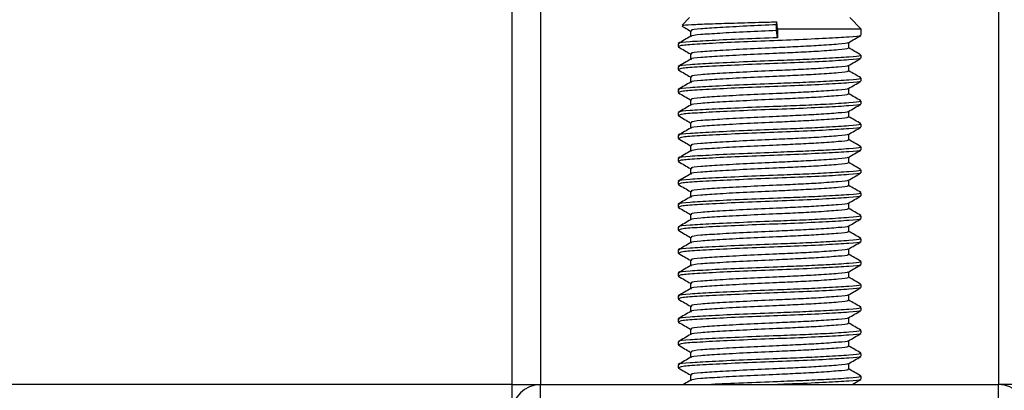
# Model space of a CAD drawing. Header units: millimetres. Extents: x 0 to 420, y 0 to 297.
# Tile 52 of 163: x 100.42 to 102.816, y 209.378 to 210.278. Entities that reach past the tile are written whole.
import ezdxf

# ---------------------------------------------------------------- set-up
doc = ezdxf.new("R2010")
doc.units = ezdxf.units.MM

msp = doc.modelspace()

# ---------------------------------------------------------------- linework, layer by layer
at = {"color": 7, "linetype": 'Continuous', "lineweight": 25}
for p, q in [((101.61834, 224.4381), (101.61834, 209.39193)), ((101.688, 224.4381), (101.688, 209.39193)), ((102.80253, 224.4381), (102.80253, 209.39193)), ((102.05022, 210.28356), (102.03213, 210.26547)), ((102.26198, 210.26614), (102.26306, 210.27336)), ((102.26459, 210.2557), (102.26306, 210.27336)), ((102.46817, 210.2557), (102.44031, 210.28356)), ((102.05252, 210.25139), (102.05252, 210.23786)), ((102.26198, 210.25221), (102.26198, 210.26614)), ((102.26459, 210.2348), (102.26198, 210.25221)), ((102.26459, 210.2557), (102.26459, 210.2348)), ((102.46817, 210.2557), (102.26459, 210.2557)), ((102.46817, 210.24097), (102.46817, 210.2557)), ((102.43801, 210.2096), (102.43801, 210.22318)), ((102.02236, 210.22008), (102.02236, 210.21309)), ((102.02268, 210.2126), (102.02456, 210.21229)), ((102.05252, 210.19567), (102.05252, 210.18213)), ((102.46817, 210.18524), (102.46817, 210.1922)), ((102.02236, 210.16436), (102.02236, 210.15736)), ((102.02268, 210.15688), (102.02456, 210.15657)), ((102.43801, 210.15387), (102.43801, 210.16745)), ((102.05252, 210.13994), (102.05252, 210.12641)), ((102.46817, 210.12951), (102.46817, 210.13648)), ((102.02236, 210.10863), (102.02236, 210.10164)), ((102.43801, 210.09814), (102.43801, 210.11173)), ((102.02268, 210.10115), (102.02456, 210.10084)), ((102.05252, 210.08421), (102.05252, 210.07068)), ((102.46817, 210.07379), (102.46817, 210.08075)), ((102.43801, 210.04242), (102.43801, 210.056)), ((102.02236, 210.0529), (102.02236, 210.04591)), ((102.02268, 210.04542), (102.02456, 210.04512)), ((102.05252, 210.02849), (102.05252, 210.01495)), ((102.46817, 210.01806), (102.46817, 210.02503)), ((102.02236, 209.99718), (102.02236, 209.99018)), ((102.02268, 209.9897), (102.02456, 209.98939)), ((102.43801, 209.98669), (102.43801, 210.00027)), ((102.05252, 209.97276), (102.05252, 209.95923)), ((102.46817, 209.96233), (102.46817, 209.9693)), ((102.02236, 209.94145), (102.02236, 209.93446)), ((102.43801, 209.93096), (102.43801, 209.94455)), ((102.02268, 209.93397), (102.02456, 209.93366)), ((102.05252, 209.91703), (102.05252, 209.9035)), ((102.46817, 209.90661), (102.46817, 209.91357)), ((102.43801, 209.87524), (102.43801, 209.88882)), ((102.02236, 209.88572), (102.02236, 209.87873)), ((102.02268, 209.87824), (102.02456, 209.87794)), ((102.05252, 209.86131), (102.05252, 209.84778)), ((102.46817, 209.85088), (102.46817, 209.85785)), ((102.02236, 209.83), (102.02236, 209.823)), ((102.02268, 209.82252), (102.02456, 209.82221)), ((102.43801, 209.81951), (102.43801, 209.83309)), ((102.05252, 209.80558), (102.05252, 209.79205)), ((102.46817, 209.79515), (102.46817, 209.80212)), ((102.02236, 209.77427), (102.02236, 209.76728)), ((102.43801, 209.76379), (102.43801, 209.77737)), ((102.02268, 209.76679), (102.02456, 209.76648)), ((102.05252, 209.74985), (102.05252, 209.73632)), ((102.46817, 209.73943), (102.46817, 209.74639)), ((102.43801, 209.70806), (102.43801, 209.72164)), ((102.02236, 209.71854), (102.02236, 209.71155)), ((102.02268, 209.71107), (102.02456, 209.71076)), ((102.05252, 209.69413), (102.05252, 209.6806)), ((102.46817, 209.6837), (102.46817, 209.69067)), ((102.02236, 209.66282), (102.02236, 209.65582)), ((102.02268, 209.65534), (102.02456, 209.65503)), ((102.43801, 209.65233), (102.43801, 209.66592)), ((102.05252, 209.6384), (102.05252, 209.62487)), ((102.46817, 209.62797), (102.46817, 209.63494)), ((102.02236, 209.60709), (102.02236, 209.6001)), ((102.02268, 209.59961), (102.02456, 209.5993)), ((102.43801, 209.59661), (102.43801, 209.61019)), ((102.05252, 209.58267), (102.05252, 209.56914)), ((102.46817, 209.57225), (102.46817, 209.57921)), ((102.02236, 209.55136), (102.02236, 209.54437)), ((102.43801, 209.54088), (102.43801, 209.55446)), ((102.02268, 209.54389), (102.02456, 209.54358)), ((102.05252, 209.52695), (102.05252, 209.51342)), ((102.46817, 209.51652), (102.46817, 209.52349)), ((102.02236, 209.49564), (102.02236, 209.48865)), ((102.02268, 209.48816), (102.02456, 209.48785)), ((102.43801, 209.48515), (102.43801, 209.49874)), ((102.05252, 209.47122), (102.05252, 209.45769)), ((102.46817, 209.46079), (102.46817, 209.46776)), ((102.02236, 209.43991), (102.02236, 209.43292)), ((102.02268, 209.43243), (102.02456, 209.43212)), ((102.43801, 209.42943), (102.43801, 209.44301)), ((102.05252, 209.41549), (102.05252, 209.40196)), ((102.46817, 209.40507), (102.46817, 209.41203)), ((101.61834, 209.39193), (65.11746, 209.39193)), ((101.61834, 209.39193), (101.61834, 209.33063)), ((101.61834, 209.39193), (101.688, 209.39193)), ((101.688, 209.33621), (101.688, 209.39193)), ((101.688, 209.39193), (102.80253, 209.39193)), ((102.87219, 209.39193), (102.80253, 209.39193)), ((102.80253, 209.33621), (102.80253, 209.39193))]:
    msp.add_line(p, q, dxfattribs=at)
for centre, start, end in [((101.688, 209.32228), 90, 180), ((102.80253, 209.32228), 0, 90)]:
    msp.add_arc(centre, 0.06966, start, end, dxfattribs=at)
for points, knots in [([(102.03358, 210.26403), (102.03375, 210.26443), (102.0342, 210.2655), (102.062, 210.26717), (102.1105, 210.26894), (102.17452, 210.27099), (102.22784, 210.27247), (102.25707, 210.27321), (102.26306, 210.27336)], [0, 0, 0, 0, 0.12796495, 0.33550132, 0.54315636, 0.74606002, 0.94789237, 1, 1, 1, 1]), ([(102.03197, 210.26295), (102.03409, 210.26172), (102.04095, 210.25775), (102.0478, 210.25378), (102.05252, 210.25104)], [0, 0, 0, 0, 0.3105896, 1, 1, 1, 1]), ([(102.26198, 210.25221), (102.23763, 210.25114), (102.18826, 210.24896), (102.12158, 210.24528), (102.07528, 210.24222), (102.05247, 210.23975), (102.05463, 210.23842), (102.0549, 210.23826)], [0, 0, 0, 0, 0.2397753, 0.4862266, 0.7231599, 0.9662013, 1, 1, 1, 1]), ([(102.26198, 210.26614), (102.23762, 210.26507), (102.18822, 210.2629), (102.12172, 210.25922), (102.07475, 210.25615), (102.05155, 210.25342), (102.05492, 210.25183), (102.05582, 210.25141)], [0, 0, 0, 0, 0.2274733, 0.46128, 0.686057, 0.9166289, 1, 1, 1, 1]), ([(102.05318, 210.23824), (102.04814, 210.23532), (102.03805, 210.22948), (102.02796, 210.22363), (102.02291, 210.22071)], [0, 0, 0, 0, 0.4998987, 1, 1, 1, 1]), ([(102.26459, 210.2348), (102.23642, 210.23372), (102.1793, 210.23155), (102.10239, 210.22787), (102.04808, 210.2248), (102.02126, 210.22208), (102.02513, 210.2205), (102.02614, 210.22008)], [0, 0, 0, 0, 0.227753, 0.46184, 0.6868963, 0.9177483, 1, 1, 1, 1]), ([(102.46501, 210.24016), (102.46532, 210.23996), (102.46749, 210.23861), (102.44056, 210.23644), (102.38625, 210.23298), (102.30861, 210.22938), (102.22277, 210.22636), (102.13973, 210.22277), (102.0728, 210.21931), (102.02937, 210.21637), (102.02594, 210.21414), (102.02432, 210.21309)], [0, 0, 0, 0, 0.020946, 0.1431057, 0.2683321, 0.3948123, 0.5164381, 0.6428345, 0.7681974, 0.8902633, 1, 1, 1, 1]), ([(102.43537, 210.22263), (102.43558, 210.22247), (102.43729, 210.22116), (102.41404, 210.21903), (102.37098, 210.21584), (102.31647, 210.21283), (102.25637, 210.21017), (102.18809, 210.20716), (102.12176, 210.20349), (102.07474, 210.20042), (102.05155, 210.19769), (102.05492, 210.19611), (102.05582, 210.19568)], [0, 0, 0, 0, 0.0170089, 0.1395429, 0.2651564, 0.3617182, 0.4550083, 0.5789794, 0.7064021, 0.8289037, 0.9545634, 1, 1, 1, 1]), ([(102.43706, 210.22263), (102.4421, 210.22555), (102.45218, 210.23139), (102.46227, 210.23723), (102.46732, 210.24015)], [0, 0, 0, 0, 0.4999098, 1, 1, 1, 1]), ([(102.02322, 210.21229), (102.02826, 210.20937), (102.03803, 210.20371), (102.0478, 210.19805), (102.05252, 210.19532)], [0, 0, 0, 0, 0.5163558, 1, 1, 1, 1]), ([(102.43458, 210.2096), (102.43544, 210.20914), (102.43845, 210.20751), (102.41466, 210.20509), (102.37086, 210.20191), (102.3165, 210.1989), (102.25635, 210.19623), (102.18814, 210.19323), (102.12161, 210.18956), (102.07527, 210.18649), (102.05247, 210.18402), (102.05463, 210.18269), (102.0549, 210.18253)], [0, 0, 0, 0, 0.0490909, 0.1710963, 0.2961678, 0.392313, 0.4852006, 0.6086368, 0.7355098, 0.8574829, 0.9826005, 1, 1, 1, 1]), ([(102.46762, 210.19285), (102.46258, 210.19577), (102.45271, 210.20148), (102.44283, 210.2072), (102.43801, 210.21)], [0, 0, 0, 0, 0.5112595, 1, 1, 1, 1]), ([(102.05318, 210.18252), (102.04814, 210.17959), (102.03805, 210.17375), (102.02796, 210.16791), (102.02291, 210.16499)], [0, 0, 0, 0, 0.4998987, 1, 1, 1, 1]), ([(102.46419, 210.1922), (102.4652, 210.19173), (102.4687, 210.1901), (102.44117, 210.18767), (102.39051, 210.1845), (102.32764, 210.18148), (102.25809, 210.17882), (102.17915, 210.17582), (102.10242, 210.17214), (102.04807, 210.16907), (102.02126, 210.16635), (102.02513, 210.16477), (102.02614, 210.16436)], [0, 0, 0, 0, 0.0482673, 0.1669875, 0.2886879, 0.3822403, 0.4726264, 0.5927373, 0.7161886, 0.8348774, 0.9566226, 1, 1, 1, 1]), ([(102.46501, 210.18443), (102.46532, 210.18423), (102.46749, 210.18288), (102.44056, 210.18071), (102.38625, 210.17725), (102.30861, 210.17366), (102.22277, 210.17063), (102.13973, 210.16704), (102.0728, 210.16359), (102.02937, 210.16064), (102.02594, 210.15842), (102.02432, 210.15736)], [0, 0, 0, 0, 0.020946, 0.1431057, 0.2683321, 0.3948123, 0.5164381, 0.6428345, 0.7681974, 0.8902633, 1, 1, 1, 1]), ([(102.43706, 210.1669), (102.4421, 210.16982), (102.45218, 210.17566), (102.46227, 210.1815), (102.46732, 210.18442)], [0, 0, 0, 0, 0.4999098, 1, 1, 1, 1]), ([(102.02322, 210.15656), (102.02826, 210.15364), (102.03803, 210.14799), (102.0478, 210.14233), (102.05252, 210.13959)], [0, 0, 0, 0, 0.5163558, 1, 1, 1, 1]), ([(102.43458, 210.15388), (102.43544, 210.15341), (102.43845, 210.15178), (102.41466, 210.14936), (102.37086, 210.14619), (102.3165, 210.14317), (102.25635, 210.14051), (102.18814, 210.13751), (102.12161, 210.13383), (102.07527, 210.13076), (102.05247, 210.12829), (102.05463, 210.12697), (102.0549, 210.1268)], [0, 0, 0, 0, 0.0490909, 0.1710963, 0.2961678, 0.392313, 0.4852006, 0.6086368, 0.7355098, 0.8574829, 0.9826005, 1, 1, 1, 1]), ([(102.43537, 210.1669), (102.43558, 210.16674), (102.43729, 210.16543), (102.41404, 210.1633), (102.37098, 210.16012), (102.31647, 210.1571), (102.25637, 210.15444), (102.18809, 210.15144), (102.12176, 210.14776), (102.07474, 210.14469), (102.05155, 210.14197), (102.05492, 210.14038), (102.05582, 210.13996)], [0, 0, 0, 0, 0.0170089, 0.1395429, 0.2651564, 0.3617182, 0.4550083, 0.5789794, 0.7064021, 0.8289037, 0.9545634, 1, 1, 1, 1]), ([(102.46762, 210.13712), (102.46258, 210.14004), (102.45271, 210.14576), (102.44283, 210.15148), (102.43801, 210.15427)], [0, 0, 0, 0, 0.5112595, 1, 1, 1, 1]), ([(102.05318, 210.12679), (102.04814, 210.12387), (102.03805, 210.11802), (102.02796, 210.11218), (102.02291, 210.10926)], [0, 0, 0, 0, 0.4998987, 1, 1, 1, 1]), ([(102.46419, 210.13648), (102.4652, 210.13601), (102.4687, 210.13437), (102.44117, 210.13195), (102.39051, 210.12877), (102.32764, 210.12576), (102.25809, 210.12309), (102.17915, 210.12009), (102.10242, 210.11642), (102.04807, 210.11335), (102.02126, 210.11063), (102.02513, 210.10905), (102.02614, 210.10863)], [0, 0, 0, 0, 0.0482673, 0.1669875, 0.2886879, 0.3822403, 0.4726264, 0.5927373, 0.7161886, 0.8348774, 0.9566226, 1, 1, 1, 1]), ([(102.46501, 210.1287), (102.46532, 210.12851), (102.46749, 210.12715), (102.44056, 210.12499), (102.38625, 210.12153), (102.30861, 210.11793), (102.22277, 210.11491), (102.13973, 210.11132), (102.0728, 210.10786), (102.02937, 210.10492), (102.02594, 210.10269), (102.02432, 210.10164)], [0, 0, 0, 0, 0.020946, 0.1431057, 0.2683321, 0.3948123, 0.5164381, 0.6428345, 0.7681974, 0.8902633, 1, 1, 1, 1]), ([(102.43706, 210.11118), (102.4421, 210.1141), (102.45218, 210.11994), (102.46227, 210.12578), (102.46732, 210.1287)], [0, 0, 0, 0, 0.4999098, 1, 1, 1, 1]), ([(102.43537, 210.11118), (102.43558, 210.11102), (102.43729, 210.1097), (102.41404, 210.10757), (102.37098, 210.10439), (102.31647, 210.10138), (102.25637, 210.09871), (102.18809, 210.09571), (102.12176, 210.09204), (102.07474, 210.08897), (102.05155, 210.08624), (102.05492, 210.08465), (102.05582, 210.08423)], [0, 0, 0, 0, 0.0170089, 0.1395429, 0.2651564, 0.3617182, 0.4550083, 0.5789794, 0.7064021, 0.8289037, 0.9545634, 1, 1, 1, 1]), ([(102.02322, 210.10083), (102.02826, 210.09791), (102.03803, 210.09226), (102.0478, 210.0866), (102.05252, 210.08386)], [0, 0, 0, 0, 0.5163558, 1, 1, 1, 1]), ([(102.46419, 210.08075), (102.4652, 210.08028), (102.4687, 210.07864), (102.44117, 210.07622), (102.39051, 210.07305), (102.32764, 210.07003), (102.25809, 210.06737), (102.17915, 210.06437), (102.10242, 210.06069), (102.04807, 210.05762), (102.02126, 210.0549), (102.02513, 210.05332), (102.02614, 210.0529)], [0, 0, 0, 0, 0.0482673, 0.1669875, 0.2886879, 0.3822403, 0.4726264, 0.5927373, 0.7161886, 0.8348774, 0.9566226, 1, 1, 1, 1]), ([(102.43458, 210.09815), (102.43544, 210.09768), (102.43845, 210.09605), (102.41466, 210.09363), (102.37086, 210.09046), (102.3165, 210.08744), (102.25635, 210.08478), (102.18814, 210.08178), (102.12161, 210.07811), (102.07527, 210.07504), (102.05247, 210.07257), (102.05463, 210.07124), (102.0549, 210.07108)], [0, 0, 0, 0, 0.04909091, 0.17109626, 0.29616782, 0.39231299, 0.48520062, 0.60863681, 0.73550977, 0.85748287, 0.98260048, 1, 1, 1, 1]), ([(102.46762, 210.0814), (102.46258, 210.08432), (102.45271, 210.09003), (102.44283, 210.09575), (102.43801, 210.09854)], [0, 0, 0, 0, 0.5112595, 1, 1, 1, 1]), ([(102.05318, 210.07106), (102.04814, 210.06814), (102.03805, 210.0623), (102.02796, 210.05645), (102.02291, 210.05353)], [0, 0, 0, 0, 0.4998987, 1, 1, 1, 1]), ([(102.46501, 210.07298), (102.46532, 210.07278), (102.46749, 210.07143), (102.44056, 210.06926), (102.38625, 210.0658), (102.30861, 210.0622), (102.22277, 210.05918), (102.13973, 210.05559), (102.0728, 210.05213), (102.02937, 210.04919), (102.02594, 210.04696), (102.02432, 210.04591)], [0, 0, 0, 0, 0.020946, 0.1431057, 0.2683321, 0.3948123, 0.5164381, 0.6428345, 0.7681974, 0.8902633, 1, 1, 1, 1]), ([(102.43537, 210.05545), (102.43558, 210.05529), (102.43729, 210.05398), (102.41404, 210.05185), (102.37098, 210.04866), (102.31647, 210.04565), (102.25637, 210.04299), (102.18809, 210.03999), (102.12176, 210.03631), (102.07474, 210.03324), (102.05155, 210.03051), (102.05492, 210.02893), (102.05582, 210.0285)], [0, 0, 0, 0, 0.0170089, 0.1395429, 0.2651564, 0.3617182, 0.4550083, 0.5789794, 0.7064021, 0.8289037, 0.9545634, 1, 1, 1, 1]), ([(102.43706, 210.05545), (102.4421, 210.05837), (102.45218, 210.06421), (102.46227, 210.07005), (102.46732, 210.07297)], [0, 0, 0, 0, 0.4999098, 1, 1, 1, 1]), ([(102.02322, 210.04511), (102.02826, 210.04219), (102.03803, 210.03653), (102.0478, 210.03087), (102.05252, 210.02814)], [0, 0, 0, 0, 0.5163558, 1, 1, 1, 1]), ([(102.43458, 210.04243), (102.43544, 210.04196), (102.43845, 210.04033), (102.41466, 210.03791), (102.37086, 210.03473), (102.3165, 210.03172), (102.25635, 210.02905), (102.18814, 210.02605), (102.12161, 210.02238), (102.07527, 210.01931), (102.05247, 210.01684), (102.05463, 210.01551), (102.0549, 210.01535)], [0, 0, 0, 0, 0.0490909, 0.1710963, 0.2961678, 0.392313, 0.4852006, 0.6086368, 0.7355098, 0.8574829, 0.9826005, 1, 1, 1, 1]), ([(102.46762, 210.02567), (102.46258, 210.02859), (102.45271, 210.03431), (102.44283, 210.04002), (102.43801, 210.04282)], [0, 0, 0, 0, 0.5112595, 1, 1, 1, 1]), ([(102.05318, 210.01534), (102.04814, 210.01242), (102.03805, 210.00657), (102.02796, 210.00073), (102.02291, 209.99781)], [0, 0, 0, 0, 0.4998987, 1, 1, 1, 1]), ([(102.46419, 210.02503), (102.4652, 210.02455), (102.4687, 210.02292), (102.44117, 210.02049), (102.39051, 210.01732), (102.32764, 210.0143), (102.25809, 210.01164), (102.17915, 210.00864), (102.10242, 210.00496), (102.04807, 210.00189), (102.02126, 209.99917), (102.02513, 209.99759), (102.02614, 209.99718)], [0, 0, 0, 0, 0.0482673, 0.1669875, 0.2886879, 0.3822403, 0.4726264, 0.5927373, 0.7161886, 0.8348774, 0.9566226, 1, 1, 1, 1]), ([(102.46501, 210.01725), (102.46532, 210.01705), (102.46749, 210.0157), (102.44056, 210.01353), (102.38625, 210.01007), (102.30861, 210.00648), (102.22277, 210.00345), (102.13973, 209.99986), (102.0728, 209.99641), (102.02937, 209.99346), (102.02594, 209.99124), (102.02432, 209.99018)], [0, 0, 0, 0, 0.02094603, 0.1431057, 0.26833207, 0.39481226, 0.5164381, 0.64283453, 0.76819743, 0.89026332, 1, 1, 1, 1]), ([(102.43706, 209.99972), (102.4421, 210.00264), (102.45218, 210.00849), (102.46227, 210.01432), (102.46732, 210.01724)], [0, 0, 0, 0, 0.4999098, 1, 1, 1, 1]), ([(102.02322, 209.98938), (102.02826, 209.98646), (102.03803, 209.98081), (102.0478, 209.97515), (102.05252, 209.97241)], [0, 0, 0, 0, 0.5163558, 1, 1, 1, 1]), ([(102.43458, 209.9867), (102.43544, 209.98623), (102.43845, 209.9846), (102.41466, 209.98218), (102.37086, 209.97901), (102.3165, 209.97599), (102.25635, 209.97333), (102.18814, 209.97033), (102.12161, 209.96665), (102.07527, 209.96358), (102.05247, 209.96111), (102.05463, 209.95979), (102.0549, 209.95962)], [0, 0, 0, 0, 0.0490909, 0.1710963, 0.2961678, 0.392313, 0.4852006, 0.6086368, 0.7355098, 0.8574829, 0.9826005, 1, 1, 1, 1]), ([(102.43537, 209.99972), (102.43558, 209.99956), (102.43729, 209.99825), (102.41404, 209.99612), (102.37098, 209.99294), (102.31647, 209.98992), (102.25637, 209.98726), (102.18809, 209.98426), (102.12176, 209.98058), (102.07474, 209.97751), (102.05155, 209.97479), (102.05492, 209.9732), (102.05582, 209.97278)], [0, 0, 0, 0, 0.0170089, 0.1395429, 0.2651564, 0.3617182, 0.4550083, 0.5789794, 0.7064021, 0.8289037, 0.9545634, 1, 1, 1, 1]), ([(102.46762, 209.96994), (102.46258, 209.97286), (102.45271, 209.97858), (102.44283, 209.9843), (102.43801, 209.98709)], [0, 0, 0, 0, 0.5112595, 1, 1, 1, 1]), ([(102.05318, 209.95961), (102.04814, 209.95669), (102.03805, 209.95084), (102.02796, 209.945), (102.02291, 209.94208)], [0, 0, 0, 0, 0.49989867, 1, 1, 1, 1]), ([(102.46419, 209.9693), (102.4652, 209.96883), (102.4687, 209.96719), (102.44117, 209.96477), (102.39051, 209.96159), (102.32764, 209.95858), (102.25809, 209.95591), (102.17915, 209.95291), (102.10242, 209.94924), (102.04807, 209.94617), (102.02126, 209.94345), (102.02513, 209.94187), (102.02614, 209.94145)], [0, 0, 0, 0, 0.04826734, 0.16698745, 0.28868792, 0.3822403, 0.47262643, 0.59273734, 0.71618864, 0.8348774, 0.95662262, 1, 1, 1, 1]), ([(102.46501, 209.96152), (102.46532, 209.96133), (102.46749, 209.95997), (102.44056, 209.95781), (102.38625, 209.95435), (102.30861, 209.95075), (102.22277, 209.94773), (102.13973, 209.94414), (102.0728, 209.94068), (102.02937, 209.93774), (102.02594, 209.93551), (102.02432, 209.93446)], [0, 0, 0, 0, 0.020946, 0.1431057, 0.2683321, 0.3948123, 0.5164381, 0.6428345, 0.7681974, 0.8902633, 1, 1, 1, 1]), ([(102.43706, 209.944), (102.4421, 209.94692), (102.45218, 209.95276), (102.46227, 209.9586), (102.46732, 209.96152)], [0, 0, 0, 0, 0.4999098, 1, 1, 1, 1]), ([(102.43537, 209.944), (102.43558, 209.94384), (102.43729, 209.94252), (102.41404, 209.94039), (102.37098, 209.93721), (102.31647, 209.9342), (102.25637, 209.93153), (102.18809, 209.92853), (102.12176, 209.92486), (102.07474, 209.92179), (102.05155, 209.91906), (102.05492, 209.91747), (102.05582, 209.91705)], [0, 0, 0, 0, 0.0170089, 0.1395429, 0.2651564, 0.3617182, 0.4550083, 0.5789794, 0.7064021, 0.8289037, 0.9545634, 1, 1, 1, 1]), ([(102.02322, 209.93365), (102.02826, 209.93073), (102.03803, 209.92508), (102.0478, 209.91942), (102.05252, 209.91668)], [0, 0, 0, 0, 0.5163558, 1, 1, 1, 1]), ([(102.46419, 209.91357), (102.4652, 209.9131), (102.4687, 209.91146), (102.44117, 209.90904), (102.39051, 209.90587), (102.32764, 209.90285), (102.25809, 209.90019), (102.17915, 209.89719), (102.10242, 209.89351), (102.04807, 209.89044), (102.02126, 209.88772), (102.02513, 209.88614), (102.02614, 209.88572)], [0, 0, 0, 0, 0.0482673, 0.1669875, 0.2886879, 0.3822403, 0.4726264, 0.5927373, 0.7161886, 0.8348774, 0.9566226, 1, 1, 1, 1]), ([(102.43458, 209.93097), (102.43544, 209.9305), (102.43845, 209.92887), (102.41466, 209.92645), (102.37086, 209.92328), (102.3165, 209.92026), (102.25635, 209.9176), (102.18814, 209.9146), (102.12161, 209.91093), (102.07527, 209.90786), (102.05247, 209.90539), (102.05463, 209.90406), (102.0549, 209.9039)], [0, 0, 0, 0, 0.0490909, 0.1710963, 0.2961678, 0.392313, 0.4852006, 0.6086368, 0.7355098, 0.8574829, 0.9826005, 1, 1, 1, 1]), ([(102.46762, 209.91422), (102.46258, 209.91714), (102.45271, 209.92285), (102.44283, 209.92857), (102.43801, 209.93136)], [0, 0, 0, 0, 0.5112595, 1, 1, 1, 1]), ([(102.05318, 209.90388), (102.04814, 209.90096), (102.03805, 209.89512), (102.02796, 209.88927), (102.02291, 209.88635)], [0, 0, 0, 0, 0.4998987, 1, 1, 1, 1]), ([(102.46501, 209.9058), (102.46532, 209.9056), (102.46749, 209.90425), (102.44056, 209.90208), (102.38625, 209.89862), (102.30861, 209.89502), (102.22277, 209.892), (102.13973, 209.88841), (102.0728, 209.88495), (102.02937, 209.88201), (102.02594, 209.87978), (102.02432, 209.87873)], [0, 0, 0, 0, 0.020946, 0.1431057, 0.2683321, 0.3948123, 0.5164381, 0.6428345, 0.7681974, 0.8902633, 1, 1, 1, 1]), ([(102.43537, 209.88827), (102.43558, 209.88811), (102.43729, 209.8868), (102.41404, 209.88467), (102.37098, 209.88148), (102.31647, 209.87847), (102.25637, 209.87581), (102.18809, 209.87281), (102.12176, 209.86913), (102.07474, 209.86606), (102.05155, 209.86333), (102.05492, 209.86175), (102.05582, 209.86133)], [0, 0, 0, 0, 0.01700891, 0.13954292, 0.26515642, 0.36171819, 0.45500832, 0.57897936, 0.70640208, 0.8289037, 0.95456345, 1, 1, 1, 1]), ([(102.43706, 209.88827), (102.4421, 209.89119), (102.45218, 209.89703), (102.46227, 209.90287), (102.46732, 209.90579)], [0, 0, 0, 0, 0.4999098, 1, 1, 1, 1]), ([(102.02322, 209.87793), (102.02826, 209.87501), (102.03803, 209.86935), (102.0478, 209.86369), (102.05252, 209.86096)], [0, 0, 0, 0, 0.5163558, 1, 1, 1, 1]), ([(102.43458, 209.87525), (102.43544, 209.87478), (102.43845, 209.87315), (102.41466, 209.87073), (102.37086, 209.86755), (102.3165, 209.86454), (102.25635, 209.86187), (102.18814, 209.85887), (102.12161, 209.8552), (102.07527, 209.85213), (102.05247, 209.84966), (102.05463, 209.84833), (102.0549, 209.84817)], [0, 0, 0, 0, 0.0490909, 0.1710963, 0.2961678, 0.392313, 0.4852006, 0.6086368, 0.7355098, 0.8574829, 0.9826005, 1, 1, 1, 1]), ([(102.46762, 209.85849), (102.46258, 209.86141), (102.45271, 209.86713), (102.44283, 209.87284), (102.43801, 209.87564)], [0, 0, 0, 0, 0.5112595, 1, 1, 1, 1]), ([(102.05318, 209.84816), (102.04814, 209.84524), (102.03805, 209.83939), (102.02796, 209.83355), (102.02291, 209.83063)], [0, 0, 0, 0, 0.4998987, 1, 1, 1, 1]), ([(102.46419, 209.85785), (102.4652, 209.85737), (102.4687, 209.85574), (102.44117, 209.85331), (102.39051, 209.85014), (102.32764, 209.84712), (102.25809, 209.84446), (102.17915, 209.84146), (102.10242, 209.83778), (102.04807, 209.83471), (102.02126, 209.83199), (102.02513, 209.83041), (102.02614, 209.83)], [0, 0, 0, 0, 0.0482673, 0.1669875, 0.2886879, 0.3822403, 0.4726264, 0.5927373, 0.7161886, 0.8348774, 0.9566226, 1, 1, 1, 1]), ([(102.46501, 209.85007), (102.46532, 209.84987), (102.46749, 209.84852), (102.44056, 209.84635), (102.38625, 209.84289), (102.30861, 209.8393), (102.22277, 209.83627), (102.13973, 209.83268), (102.0728, 209.82923), (102.02937, 209.82628), (102.02594, 209.82406), (102.02432, 209.823)], [0, 0, 0, 0, 0.02094603, 0.1431057, 0.26833207, 0.39481226, 0.5164381, 0.64283453, 0.76819743, 0.89026332, 1, 1, 1, 1]), ([(102.43706, 209.83254), (102.4421, 209.83546), (102.45218, 209.84131), (102.46227, 209.84714), (102.46732, 209.85006)], [0, 0, 0, 0, 0.4999098, 1, 1, 1, 1]), ([(102.02322, 209.8222), (102.02826, 209.81928), (102.03803, 209.81363), (102.0478, 209.80797), (102.05252, 209.80523)], [0, 0, 0, 0, 0.5163558, 1, 1, 1, 1]), ([(102.43458, 209.81952), (102.43544, 209.81905), (102.43845, 209.81742), (102.41466, 209.815), (102.37086, 209.81183), (102.3165, 209.80881), (102.25635, 209.80615), (102.18814, 209.80315), (102.12161, 209.79947), (102.07527, 209.7964), (102.05247, 209.79393), (102.05463, 209.79261), (102.0549, 209.79244)], [0, 0, 0, 0, 0.0490909, 0.1710963, 0.2961678, 0.392313, 0.4852006, 0.6086368, 0.7355098, 0.8574829, 0.9826005, 1, 1, 1, 1]), ([(102.43537, 209.83254), (102.43558, 209.83238), (102.43729, 209.83107), (102.41404, 209.82894), (102.37098, 209.82576), (102.31647, 209.82274), (102.25637, 209.82008), (102.18809, 209.81708), (102.12176, 209.8134), (102.07474, 209.81033), (102.05155, 209.80761), (102.05492, 209.80602), (102.05582, 209.8056)], [0, 0, 0, 0, 0.0170089, 0.1395429, 0.2651564, 0.3617182, 0.4550083, 0.5789794, 0.7064021, 0.8289037, 0.9545634, 1, 1, 1, 1]), ([(102.46762, 209.80276), (102.46258, 209.80568), (102.45271, 209.8114), (102.44283, 209.81712), (102.43801, 209.81991)], [0, 0, 0, 0, 0.5112595, 1, 1, 1, 1]), ([(102.05318, 209.79243), (102.04814, 209.78951), (102.03805, 209.78366), (102.02796, 209.77782), (102.02291, 209.7749)], [0, 0, 0, 0, 0.4998987, 1, 1, 1, 1]), ([(102.46419, 209.80212), (102.4652, 209.80165), (102.4687, 209.80001), (102.44117, 209.79759), (102.39051, 209.79441), (102.32764, 209.7914), (102.25809, 209.78873), (102.17915, 209.78573), (102.10242, 209.78206), (102.04807, 209.77899), (102.02126, 209.77627), (102.02513, 209.77469), (102.02614, 209.77427)], [0, 0, 0, 0, 0.04826734, 0.16698745, 0.28868792, 0.3822403, 0.47262643, 0.59273734, 0.71618864, 0.8348774, 0.95662262, 1, 1, 1, 1]), ([(102.46501, 209.79434), (102.46532, 209.79415), (102.46749, 209.79279), (102.44056, 209.79063), (102.38625, 209.78717), (102.30861, 209.78357), (102.22277, 209.78055), (102.13973, 209.77696), (102.0728, 209.7735), (102.02937, 209.77056), (102.02594, 209.76833), (102.02432, 209.76728)], [0, 0, 0, 0, 0.020946, 0.1431057, 0.2683321, 0.3948123, 0.5164381, 0.6428345, 0.7681974, 0.8902633, 1, 1, 1, 1]), ([(102.43706, 209.77682), (102.4421, 209.77974), (102.45218, 209.78558), (102.46227, 209.79142), (102.46732, 209.79434)], [0, 0, 0, 0, 0.4999098, 1, 1, 1, 1]), ([(102.43537, 209.77682), (102.43558, 209.77666), (102.43729, 209.77534), (102.41404, 209.77321), (102.37098, 209.77003), (102.31647, 209.76702), (102.25637, 209.76435), (102.18809, 209.76135), (102.12176, 209.75768), (102.07474, 209.75461), (102.05155, 209.75188), (102.05492, 209.75029), (102.05582, 209.74987)], [0, 0, 0, 0, 0.0170089, 0.1395429, 0.2651564, 0.3617182, 0.4550083, 0.5789794, 0.7064021, 0.8289037, 0.9545634, 1, 1, 1, 1]), ([(102.02322, 209.76647), (102.02826, 209.76355), (102.03803, 209.7579), (102.0478, 209.75224), (102.05252, 209.7495)], [0, 0, 0, 0, 0.5163558, 1, 1, 1, 1]), ([(102.46419, 209.74639), (102.4652, 209.74592), (102.4687, 209.74428), (102.44117, 209.74186), (102.39051, 209.73869), (102.32764, 209.73567), (102.25809, 209.73301), (102.17915, 209.73001), (102.10242, 209.72633), (102.04807, 209.72326), (102.02126, 209.72054), (102.02513, 209.71896), (102.02614, 209.71854)], [0, 0, 0, 0, 0.04826734, 0.16698745, 0.28868792, 0.3822403, 0.47262643, 0.59273734, 0.71618864, 0.8348774, 0.95662262, 1, 1, 1, 1]), ([(102.43458, 209.76379), (102.43544, 209.76332), (102.43845, 209.76169), (102.41466, 209.75927), (102.37086, 209.7561), (102.3165, 209.75309), (102.25635, 209.75042), (102.18814, 209.74742), (102.12161, 209.74375), (102.07527, 209.74068), (102.05247, 209.73821), (102.05463, 209.73688), (102.0549, 209.73672)], [0, 0, 0, 0, 0.0490909, 0.1710963, 0.2961678, 0.392313, 0.4852006, 0.6086368, 0.7355098, 0.8574829, 0.9826005, 1, 1, 1, 1]), ([(102.46762, 209.74704), (102.46258, 209.74996), (102.45271, 209.75567), (102.44283, 209.76139), (102.43801, 209.76419)], [0, 0, 0, 0, 0.5112595, 1, 1, 1, 1]), ([(102.05318, 209.7367), (102.04814, 209.73378), (102.03805, 209.72794), (102.02796, 209.72209), (102.02291, 209.71917)], [0, 0, 0, 0, 0.4998987, 1, 1, 1, 1]), ([(102.46501, 209.73862), (102.46532, 209.73842), (102.46749, 209.73707), (102.44056, 209.7349), (102.38625, 209.73144), (102.30861, 209.72784), (102.22277, 209.72482), (102.13973, 209.72123), (102.0728, 209.71777), (102.02937, 209.71483), (102.02594, 209.7126), (102.02432, 209.71155)], [0, 0, 0, 0, 0.020946, 0.1431057, 0.2683321, 0.3948123, 0.5164381, 0.6428345, 0.7681974, 0.8902633, 1, 1, 1, 1]), ([(102.43537, 209.72109), (102.43558, 209.72093), (102.43729, 209.71962), (102.41404, 209.71749), (102.37098, 209.7143), (102.31647, 209.71129), (102.25637, 209.70863), (102.18809, 209.70563), (102.12176, 209.70195), (102.07474, 209.69888), (102.05155, 209.69615), (102.05492, 209.69457), (102.05582, 209.69415)], [0, 0, 0, 0, 0.0170089, 0.1395429, 0.2651564, 0.3617182, 0.4550083, 0.5789794, 0.7064021, 0.8289037, 0.9545634, 1, 1, 1, 1]), ([(102.43706, 209.72109), (102.4421, 209.72401), (102.45218, 209.72985), (102.46227, 209.73569), (102.46732, 209.73861)], [0, 0, 0, 0, 0.4999098, 1, 1, 1, 1]), ([(102.02322, 209.71075), (102.02826, 209.70783), (102.03803, 209.70217), (102.0478, 209.69651), (102.05252, 209.69378)], [0, 0, 0, 0, 0.5163558, 1, 1, 1, 1]), ([(102.43458, 209.70807), (102.43544, 209.7076), (102.43845, 209.70597), (102.41466, 209.70355), (102.37086, 209.70037), (102.3165, 209.69736), (102.25635, 209.6947), (102.18814, 209.69169), (102.12161, 209.68802), (102.07527, 209.68495), (102.05247, 209.68248), (102.05463, 209.68115), (102.0549, 209.68099)], [0, 0, 0, 0, 0.0490909, 0.1710963, 0.2961678, 0.392313, 0.4852006, 0.6086368, 0.7355098, 0.8574829, 0.9826005, 1, 1, 1, 1]), ([(102.46762, 209.69131), (102.46258, 209.69423), (102.45271, 209.69995), (102.44283, 209.70566), (102.43801, 209.70846)], [0, 0, 0, 0, 0.51125952, 1, 1, 1, 1]), ([(102.05318, 209.68098), (102.04814, 209.67806), (102.03805, 209.67221), (102.02796, 209.66637), (102.02291, 209.66345)], [0, 0, 0, 0, 0.4998987, 1, 1, 1, 1]), ([(102.46419, 209.69067), (102.4652, 209.69019), (102.4687, 209.68856), (102.44117, 209.68613), (102.39051, 209.68296), (102.32764, 209.67994), (102.25809, 209.67728), (102.17915, 209.67428), (102.10242, 209.6706), (102.04807, 209.66753), (102.02126, 209.66481), (102.02513, 209.66323), (102.02614, 209.66282)], [0, 0, 0, 0, 0.04826734, 0.16698745, 0.28868792, 0.3822403, 0.47262643, 0.59273734, 0.71618864, 0.8348774, 0.95662262, 1, 1, 1, 1]), ([(102.46501, 209.68289), (102.46532, 209.68269), (102.46749, 209.68134), (102.44056, 209.67917), (102.38625, 209.67571), (102.30861, 209.67212), (102.22277, 209.6691), (102.13973, 209.6655), (102.0728, 209.66205), (102.02937, 209.6591), (102.02594, 209.65688), (102.02432, 209.65582)], [0, 0, 0, 0, 0.020946, 0.1431057, 0.2683321, 0.3948123, 0.5164381, 0.6428345, 0.7681974, 0.8902633, 1, 1, 1, 1]), ([(102.43706, 209.66536), (102.4421, 209.66828), (102.45218, 209.67413), (102.46227, 209.67997), (102.46732, 209.68289)], [0, 0, 0, 0, 0.4999098, 1, 1, 1, 1]), ([(102.02322, 209.65502), (102.02826, 209.6521), (102.03803, 209.64645), (102.0478, 209.64079), (102.05252, 209.63805)], [0, 0, 0, 0, 0.5163558, 1, 1, 1, 1]), ([(102.43458, 209.65234), (102.43544, 209.65187), (102.43845, 209.65024), (102.41466, 209.64782), (102.37086, 209.64465), (102.3165, 209.64163), (102.25635, 209.63897), (102.18814, 209.63597), (102.12161, 209.63229), (102.07527, 209.62922), (102.05247, 209.62675), (102.05463, 209.62543), (102.0549, 209.62527)], [0, 0, 0, 0, 0.0490909, 0.1710963, 0.2961678, 0.392313, 0.4852006, 0.6086368, 0.7355098, 0.8574829, 0.9826005, 1, 1, 1, 1]), ([(102.43537, 209.66536), (102.43558, 209.6652), (102.43729, 209.66389), (102.41404, 209.66176), (102.37098, 209.65858), (102.31647, 209.65556), (102.25637, 209.6529), (102.18809, 209.6499), (102.12176, 209.64622), (102.07474, 209.64315), (102.05155, 209.64043), (102.05492, 209.63884), (102.05582, 209.63842)], [0, 0, 0, 0, 0.0170089, 0.1395429, 0.2651564, 0.3617182, 0.4550083, 0.5789794, 0.7064021, 0.8289037, 0.9545634, 1, 1, 1, 1]), ([(102.46762, 209.63558), (102.46258, 209.63851), (102.45271, 209.64422), (102.44283, 209.64994), (102.43801, 209.65273)], [0, 0, 0, 0, 0.5112595, 1, 1, 1, 1]), ([(102.05318, 209.62525), (102.04814, 209.62233), (102.03805, 209.61648), (102.02796, 209.61064), (102.02291, 209.60772)], [0, 0, 0, 0, 0.4998987, 1, 1, 1, 1]), ([(102.46419, 209.63494), (102.4652, 209.63447), (102.4687, 209.63283), (102.44117, 209.63041), (102.39051, 209.62723), (102.32764, 209.62422), (102.25809, 209.62155), (102.17915, 209.61855), (102.10242, 209.61488), (102.04807, 209.61181), (102.02126, 209.60909), (102.02513, 209.60751), (102.02614, 209.60709)], [0, 0, 0, 0, 0.0482673, 0.1669875, 0.2886879, 0.3822403, 0.4726264, 0.5927373, 0.7161886, 0.8348774, 0.9566226, 1, 1, 1, 1]), ([(102.46501, 209.62716), (102.46532, 209.62697), (102.46749, 209.62561), (102.44056, 209.62345), (102.38625, 209.61999), (102.30861, 209.61639), (102.22277, 209.61337), (102.13973, 209.60978), (102.0728, 209.60632), (102.02937, 209.60338), (102.02594, 209.60115), (102.02432, 209.6001)], [0, 0, 0, 0, 0.02094603, 0.1431057, 0.26833207, 0.39481226, 0.5164381, 0.64283453, 0.76819743, 0.89026332, 1, 1, 1, 1]), ([(102.43706, 209.60964), (102.4421, 209.61256), (102.45218, 209.6184), (102.46227, 209.62424), (102.46732, 209.62716)], [0, 0, 0, 0, 0.4999098, 1, 1, 1, 1]), ([(102.02322, 209.5993), (102.02826, 209.59638), (102.03803, 209.59072), (102.0478, 209.58506), (102.05252, 209.58233)], [0, 0, 0, 0, 0.5163558, 1, 1, 1, 1]), ([(102.43537, 209.60964), (102.43558, 209.60948), (102.43729, 209.60816), (102.41404, 209.60603), (102.37098, 209.60285), (102.31647, 209.59984), (102.25637, 209.59717), (102.18809, 209.59417), (102.12176, 209.5905), (102.07474, 209.58743), (102.05155, 209.5847), (102.05492, 209.58311), (102.05582, 209.58269)], [0, 0, 0, 0, 0.0170089, 0.1395429, 0.2651564, 0.3617182, 0.4550083, 0.5789794, 0.7064021, 0.8289037, 0.9545634, 1, 1, 1, 1]), ([(102.46419, 209.57921), (102.4652, 209.57874), (102.4687, 209.5771), (102.44117, 209.57468), (102.39051, 209.57151), (102.32764, 209.56849), (102.25809, 209.56583), (102.17915, 209.56283), (102.10242, 209.55915), (102.04807, 209.55608), (102.02126, 209.55336), (102.02513, 209.55178), (102.02614, 209.55136)], [0, 0, 0, 0, 0.0482673, 0.1669875, 0.2886879, 0.3822403, 0.4726264, 0.5927373, 0.7161886, 0.8348774, 0.9566226, 1, 1, 1, 1]), ([(102.43458, 209.59661), (102.43544, 209.59615), (102.43845, 209.59451), (102.41466, 209.59209), (102.37086, 209.58892), (102.3165, 209.58591), (102.25635, 209.58324), (102.18814, 209.58024), (102.12161, 209.57657), (102.07527, 209.5735), (102.05247, 209.57103), (102.05463, 209.5697), (102.0549, 209.56954)], [0, 0, 0, 0, 0.0490909, 0.1710963, 0.2961678, 0.392313, 0.4852006, 0.6086368, 0.7355098, 0.8574829, 0.9826005, 1, 1, 1, 1]), ([(102.46762, 209.57986), (102.46258, 209.58278), (102.45271, 209.58849), (102.44283, 209.59421), (102.43801, 209.59701)], [0, 0, 0, 0, 0.5112595, 1, 1, 1, 1]), ([(102.05318, 209.56953), (102.04814, 209.5666), (102.03805, 209.56076), (102.02796, 209.55492), (102.02291, 209.55199)], [0, 0, 0, 0, 0.4998987, 1, 1, 1, 1]), ([(102.46501, 209.57144), (102.46532, 209.57124), (102.46749, 209.56989), (102.44056, 209.56772), (102.38625, 209.56426), (102.30861, 209.56066), (102.22277, 209.55764), (102.13973, 209.55405), (102.0728, 209.55059), (102.02937, 209.54765), (102.02594, 209.54543), (102.02432, 209.54437)], [0, 0, 0, 0, 0.020946, 0.1431057, 0.2683321, 0.3948123, 0.5164381, 0.6428345, 0.7681974, 0.8902633, 1, 1, 1, 1]), ([(102.43537, 209.55391), (102.43558, 209.55375), (102.43729, 209.55244), (102.41404, 209.55031), (102.37098, 209.54713), (102.31647, 209.54411), (102.25637, 209.54145), (102.18809, 209.53845), (102.12176, 209.53477), (102.07474, 209.5317), (102.05155, 209.52897), (102.05492, 209.52739), (102.05582, 209.52697)], [0, 0, 0, 0, 0.0170089, 0.1395429, 0.2651564, 0.3617182, 0.4550083, 0.5789794, 0.7064021, 0.8289037, 0.9545634, 1, 1, 1, 1]), ([(102.43706, 209.55391), (102.4421, 209.55683), (102.45218, 209.56267), (102.46227, 209.56851), (102.46732, 209.57143)], [0, 0, 0, 0, 0.4999098, 1, 1, 1, 1]), ([(102.02322, 209.54357), (102.02826, 209.54065), (102.03803, 209.53499), (102.0478, 209.52934), (102.05252, 209.5266)], [0, 0, 0, 0, 0.51635581, 1, 1, 1, 1]), ([(102.43458, 209.54089), (102.43544, 209.54042), (102.43845, 209.53879), (102.41466, 209.53637), (102.37086, 209.5332), (102.3165, 209.53018), (102.25635, 209.52752), (102.18814, 209.52451), (102.12161, 209.52084), (102.07527, 209.51777), (102.05247, 209.5153), (102.05463, 209.51397), (102.0549, 209.51381)], [0, 0, 0, 0, 0.0490909, 0.1710963, 0.2961678, 0.392313, 0.4852006, 0.6086368, 0.7355098, 0.8574829, 0.9826005, 1, 1, 1, 1]), ([(102.46762, 209.52413), (102.46258, 209.52705), (102.45271, 209.53277), (102.44283, 209.53848), (102.43801, 209.54128)], [0, 0, 0, 0, 0.5112595, 1, 1, 1, 1]), ([(102.05318, 209.5138), (102.04814, 209.51088), (102.03805, 209.50503), (102.02796, 209.49919), (102.02291, 209.49627)], [0, 0, 0, 0, 0.49989867, 1, 1, 1, 1]), ([(102.46419, 209.52349), (102.4652, 209.52301), (102.4687, 209.52138), (102.44117, 209.51895), (102.39051, 209.51578), (102.32764, 209.51276), (102.25809, 209.5101), (102.17915, 209.5071), (102.10242, 209.50343), (102.04807, 209.50036), (102.02126, 209.49763), (102.02513, 209.49605), (102.02614, 209.49564)], [0, 0, 0, 0, 0.0482673, 0.1669875, 0.2886879, 0.3822403, 0.4726264, 0.5927373, 0.7161886, 0.8348774, 0.9566226, 1, 1, 1, 1]), ([(102.46501, 209.51571), (102.46532, 209.51551), (102.46749, 209.51416), (102.44056, 209.51199), (102.38625, 209.50853), (102.30861, 209.50494), (102.22277, 209.50192), (102.13973, 209.49832), (102.0728, 209.49487), (102.02937, 209.49192), (102.02594, 209.4897), (102.02432, 209.48865)], [0, 0, 0, 0, 0.020946, 0.1431057, 0.2683321, 0.3948123, 0.5164381, 0.6428345, 0.7681974, 0.8902633, 1, 1, 1, 1]), ([(102.43706, 209.49818), (102.4421, 209.5011), (102.45218, 209.50695), (102.46227, 209.51279), (102.46732, 209.51571)], [0, 0, 0, 0, 0.4999098, 1, 1, 1, 1]), ([(102.02322, 209.48784), (102.02826, 209.48492), (102.03803, 209.47927), (102.0478, 209.47361), (102.05252, 209.47087)], [0, 0, 0, 0, 0.5163558, 1, 1, 1, 1]), ([(102.43458, 209.48516), (102.43544, 209.48469), (102.43845, 209.48306), (102.41466, 209.48064), (102.37086, 209.47747), (102.3165, 209.47445), (102.25635, 209.47179), (102.18814, 209.46879), (102.12161, 209.46511), (102.07527, 209.46204), (102.05247, 209.45957), (102.05463, 209.45825), (102.0549, 209.45809)], [0, 0, 0, 0, 0.0490909, 0.1710963, 0.2961678, 0.392313, 0.4852006, 0.6086368, 0.7355098, 0.8574829, 0.9826005, 1, 1, 1, 1]), ([(102.43537, 209.49818), (102.43558, 209.49802), (102.43729, 209.49671), (102.41404, 209.49458), (102.37098, 209.4914), (102.31647, 209.48838), (102.25637, 209.48572), (102.18809, 209.48272), (102.12176, 209.47904), (102.07474, 209.47597), (102.05155, 209.47325), (102.05492, 209.47166), (102.05582, 209.47124)], [0, 0, 0, 0, 0.0170089, 0.1395429, 0.2651564, 0.3617182, 0.4550083, 0.5789794, 0.7064021, 0.8289037, 0.9545634, 1, 1, 1, 1]), ([(102.46762, 209.4684), (102.46258, 209.47133), (102.45271, 209.47704), (102.44283, 209.48276), (102.43801, 209.48555)], [0, 0, 0, 0, 0.5112595, 1, 1, 1, 1]), ([(102.05318, 209.45807), (102.04814, 209.45515), (102.03805, 209.4493), (102.02796, 209.44346), (102.02291, 209.44054)], [0, 0, 0, 0, 0.4998987, 1, 1, 1, 1]), ([(102.46419, 209.46776), (102.4652, 209.46729), (102.4687, 209.46565), (102.44117, 209.46323), (102.39051, 209.46005), (102.32764, 209.45704), (102.25809, 209.45437), (102.17915, 209.45137), (102.10242, 209.4477), (102.04807, 209.44463), (102.02126, 209.44191), (102.02513, 209.44033), (102.02614, 209.43991)], [0, 0, 0, 0, 0.0482673, 0.1669875, 0.2886879, 0.3822403, 0.4726264, 0.5927373, 0.7161886, 0.8348774, 0.9566226, 1, 1, 1, 1]), ([(102.46501, 209.45999), (102.46532, 209.45979), (102.46749, 209.45843), (102.44056, 209.45627), (102.38625, 209.45281), (102.30861, 209.44921), (102.22277, 209.44619), (102.13973, 209.4426), (102.0728, 209.43914), (102.02937, 209.4362), (102.02594, 209.43397), (102.02432, 209.43292)], [0, 0, 0, 0, 0.020946, 0.1431057, 0.2683321, 0.3948123, 0.5164381, 0.6428345, 0.7681974, 0.8902633, 1, 1, 1, 1]), ([(102.43706, 209.44246), (102.4421, 209.44538), (102.45218, 209.45122), (102.46227, 209.45706), (102.46732, 209.45998)], [0, 0, 0, 0, 0.4999098, 1, 1, 1, 1]), ([(102.02322, 209.43212), (102.02826, 209.4292), (102.03803, 209.42354), (102.0478, 209.41788), (102.05252, 209.41515)], [0, 0, 0, 0, 0.5163558, 1, 1, 1, 1]), ([(102.43537, 209.44246), (102.43558, 209.4423), (102.43729, 209.44098), (102.41404, 209.43886), (102.37098, 209.43567), (102.31647, 209.43266), (102.25637, 209.42999), (102.18809, 209.42699), (102.12176, 209.42332), (102.07474, 209.42025), (102.05155, 209.41752), (102.05492, 209.41593), (102.05582, 209.41551)], [0, 0, 0, 0, 0.0170089, 0.1395429, 0.2651564, 0.3617182, 0.4550083, 0.5789794, 0.7064021, 0.8289037, 0.9545634, 1, 1, 1, 1]), ([(102.43458, 209.42943), (102.43544, 209.42897), (102.43845, 209.42733), (102.41466, 209.42491), (102.37086, 209.42174), (102.3165, 209.41873), (102.25635, 209.41606), (102.18814, 209.41306), (102.12161, 209.40939), (102.07527, 209.40632), (102.05247, 209.40385), (102.05463, 209.40252), (102.0549, 209.40236)], [0, 0, 0, 0, 0.04909091, 0.17109626, 0.29616782, 0.39231299, 0.48520062, 0.60863681, 0.73550977, 0.85748287, 0.98260048, 1, 1, 1, 1]), ([(102.46419, 209.41203), (102.4652, 209.41156), (102.4687, 209.40992), (102.44118, 209.4075), (102.39048, 209.40433), (102.32772, 209.40131), (102.25779, 209.39864), (102.18072, 209.39567), (102.12327, 209.3931), (102.10424, 209.39197), (102.10369, 209.39193)], [0, 0, 0, 0, 0.0670526, 0.2319777, 0.4010431, 0.5310054, 0.6565692, 0.8234264, 0.994924, 1, 1, 1, 1]), ([(102.46762, 209.41268), (102.46258, 209.4156), (102.45271, 209.42131), (102.44283, 209.42703), (102.43801, 209.42983)], [0, 0, 0, 0, 0.5112595, 1, 1, 1, 1]), ([(102.05318, 209.40235), (102.04814, 209.39942), (102.04215, 209.39595), (102.03616, 209.39248), (102.03521, 209.39193)], [0, 0, 0, 0, 0.8418497, 1, 1, 1, 1]), ([(102.46501, 209.40426), (102.46532, 209.40406), (102.46749, 209.40271), (102.44058, 209.40054), (102.38616, 209.39708), (102.32119, 209.39406), (102.27835, 209.39246), (102.26421, 209.39193)], [0, 0, 0, 0, 0.045817, 0.3130269, 0.5869448, 0.8636053, 1, 1, 1, 1]), ([(102.44604, 209.39193), (102.44809, 209.39312), (102.45518, 209.39723), (102.46227, 209.40133), (102.46732, 209.40425)], [0, 0, 0, 0, 0.2887283, 1, 1, 1, 1])]:
    msp.add_open_spline(points, degree=3, knots=knots, dxfattribs=at)

doc.saveas('drawing.dxf')
